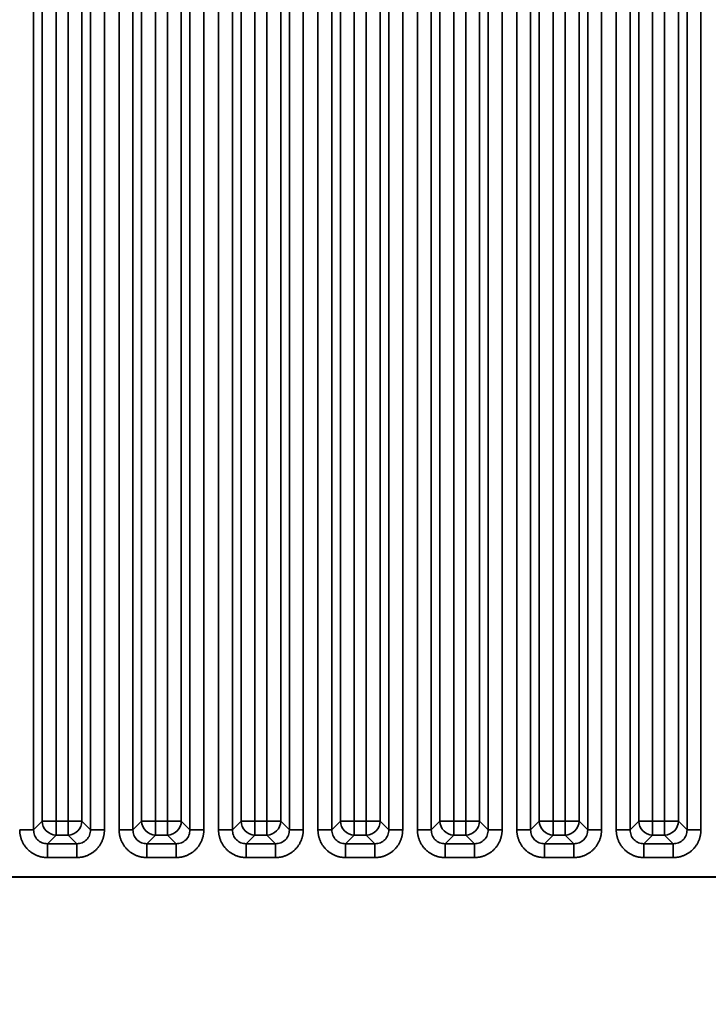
# Model space of a CAD drawing. Header units: millimetres. Extents: x 31 to 1647, y 187 to 975.
# Tile 100 of 151: x 1364 to 1398, y 438 to 487. Entities that reach past the tile are written whole.
import ezdxf

# ---------------------------------------------------------------- set-up
doc = ezdxf.new("R2010")
doc.units = ezdxf.units.MM
doc.layers.add('1', color=7, linetype='Continuous', true_color=0xffffff)
doc.styles.add('kanji2', font='simplex.shx', dxfattribs={"bigfont": 'bigfont.shx'})
doc.dimstyles.get("Standard").update_dxf_attribs({"dimtxt": 0.18, "dimasz": 0.18, "dimexe": 0.18, "dimexo": 0.0625, "dimgap": 0.09, "dimtad": 0, "dimtih": 1, "dimtoh": 1, "dimdec": 4, "dimzin": 0, "dimdsep": 46, "dimtxsty": 'Standard', "dimcen": 0.09, "dimadec": 0, "dimazin": 0, "dimtfac": 1, "dimtdec": 4, "dimtofl": 0, "dimtmove": 0, "dimatfit": 3, "dimfxl": 1, "dimtolj": 1, "dimtzin": 0, "dimarcsym": 0})

# ---------------------------------------------------------------- blocks, each defined once
blk = doc.blocks.new('_U14')
at = {"layer": '1', "color": 146, "lineweight": 13}
for p, q in [((1042.396509, 415.784238), (1042.396509, 818.404317)), ((1619.316509, 415.784238), (1619.316509, 818.404317)), ((1042.396509, 816.404317), (1045.396506, 817.208165)), ((1619.316509, 816.404317), (1616.316506, 817.208165)), ((1042.396509, 816.404317), (1619.316509, 816.404317)), ((1042.396509, 816.404317), (1045.396512, 815.600469)), ((1619.316509, 816.404317), (1616.316512, 815.600469))]:
    blk.add_line(p, q, dxfattribs=at)
at = {"layer": '1', "color": 146, "linetype": 'Continuous', "lineweight": 13, "insert": (1324.478493, 816.170809), "char_height": 3, "attachment_point": 7, "line_spacing_factor": 0.63253, "style": 'kanji2'}
blk.add_mtext('\\W0.9303;576.9', dxfattribs=at)
blk = doc.blocks.new('_Open')
at = {"color": 0, "linetype": 'ByBlock', "lineweight": -2}
for p, q in [((-1, 0.166667), (0, 0)), ((-1, -0.166667), (0, 0)), ((0, 0), (-1, 0))]:
    blk.add_line(p, q, dxfattribs=at)
blk = doc.blocks.new('_U28')
at = {"layer": '1', "color": 146, "lineweight": 13}
for p, q in [((1619.316509, 703.864238), (966.892589, 703.864238)), ((968.892589, 703.864238), (968.088741, 700.864235)), ((968.892589, 703.864238), (968.892589, 415.784238)), ((968.892589, 703.864238), (969.696437, 700.864241)), ((968.892589, 415.784238), (968.088741, 418.784235)), ((968.892589, 415.784238), (969.696437, 418.784241)), ((1619.316509, 415.784238), (966.892589, 415.784238))]:
    blk.add_line(p, q, dxfattribs=at)
at = {"layer": '1', "color": 146, "linetype": 'Continuous', "lineweight": 13, "insert": (969.420097, 553.422222), "char_height": 3, "attachment_point": 7, "rotation": 90, "line_spacing_factor": 0.63253, "style": 'kanji2'}
blk.add_mtext('\\W0.9631;288.1', dxfattribs=at)

msp = doc.modelspace()

# ---------------------------------------------------------------- linework, layer by layer
at = {"layer": '1', "color": 18, "linetype": 'Continuous', "lineweight": 35}
for p, q in [((1388.7262, 446.5863), (1388.7262, 725.5372)), ((1389.4224, 725.5372), (1389.4224, 446.5863)), ((1392.2906, 446.5863), (1392.2906, 725.5372)), ((1392.9868, 725.5372), (1392.9868, 446.5863)), ((1393.7262, 446.5863), (1393.7262, 725.5372)), ((1394.4224, 725.5372), (1394.4224, 446.5863)), ((1397.2906, 446.5863), (1397.2906, 725.5372)), ((1397.9868, 725.5372), (1397.9868, 446.5863)), ((1389.8582, 447.0221), (1389.8582, 725.1014)), ((1390.5544, 725.1014), (1390.5544, 447.0221)), ((1391.1587, 447.0221), (1391.1587, 725.1014)), ((1391.8548, 725.1014), (1391.8548, 447.0221)), ((1394.8582, 447.0221), (1394.8582, 725.1014)), ((1395.5544, 725.1014), (1395.5544, 447.0221)), ((1396.1587, 447.0221), (1396.1587, 725.1014)), ((1396.8548, 725.1014), (1396.8548, 447.0221)), ((1364.4224, 688.6622), (1364.4224, 446.5863)), ((1367.2906, 446.5863), (1367.2906, 688.6622)), ((1367.9868, 688.6622), (1367.9868, 446.5863)), ((1368.7262, 446.5863), (1368.7262, 688.6622)), ((1369.4224, 688.6622), (1369.4224, 446.5863)), ((1372.2906, 446.5863), (1372.2906, 688.6622)), ((1372.9868, 688.6622), (1372.9868, 446.5863)), ((1373.7262, 446.5863), (1373.7262, 688.6622)), ((1374.4224, 688.6622), (1374.4224, 446.5863)), ((1377.2906, 446.5863), (1377.2906, 688.6622)), ((1377.9868, 688.6622), (1377.9868, 446.5863)), ((1378.7262, 446.5863), (1378.7262, 688.6622)), ((1379.4224, 688.6622), (1379.4224, 446.5863)), ((1382.2906, 446.5863), (1382.2906, 688.6622)), ((1382.9868, 688.6622), (1382.9868, 446.5863)), ((1383.7262, 446.5863), (1383.7262, 688.6622)), ((1384.4224, 688.6622), (1384.4224, 446.5863)), ((1387.2906, 446.5863), (1387.2906, 688.6622)), ((1387.9868, 688.6622), (1387.9868, 446.5863)), ((1364.8582, 447.0221), (1364.8582, 688.2264)), ((1365.5544, 688.2264), (1365.5544, 447.0221)), ((1366.1587, 447.0221), (1366.1587, 688.2264)), ((1366.8548, 688.2264), (1366.8548, 447.0221)), ((1369.8582, 447.0221), (1369.8582, 688.2264)), ((1370.5544, 688.2264), (1370.5544, 447.0221)), ((1371.1587, 447.0221), (1371.1587, 688.2264)), ((1371.8548, 688.2264), (1371.8548, 447.0221)), ((1374.8582, 447.0221), (1374.8582, 688.2264)), ((1375.5544, 688.2264), (1375.5544, 447.0221)), ((1376.1587, 447.0221), (1376.1587, 688.2264)), ((1376.8548, 688.2264), (1376.8548, 447.0221)), ((1379.8582, 447.0221), (1379.8582, 688.2264)), ((1380.5544, 688.2264), (1380.5544, 447.0221)), ((1381.1587, 447.0221), (1381.1587, 688.2264)), ((1381.8548, 688.2264), (1381.8548, 447.0221)), ((1384.8582, 447.0221), (1384.8582, 688.2264)), ((1385.5544, 688.2264), (1385.5544, 447.0221)), ((1386.1587, 447.0221), (1386.1587, 688.2264)), ((1386.8548, 688.2264), (1386.8548, 447.0221)), ((1364.4224, 446.5863), (1364.8582, 447.0221)), ((1365.5544, 447.0221), (1364.8582, 447.0221)), ((1365.5544, 447.0221), (1365.5544, 446.3259)), ((1365.5544, 447.0221), (1366.1587, 447.0221)), ((1366.8548, 447.0221), (1366.1587, 447.0221)), ((1366.1587, 447.0221), (1366.1587, 446.3259)), ((1366.8548, 447.0221), (1367.2906, 446.5863)), ((1369.4224, 446.5863), (1369.8582, 447.0221)), ((1370.5544, 447.0221), (1369.8582, 447.0221)), ((1370.5544, 447.0221), (1371.1587, 447.0221)), ((1370.5544, 447.0221), (1370.5544, 446.3259)), ((1371.1587, 447.0221), (1371.1587, 446.3259)), ((1371.8548, 447.0221), (1371.1587, 447.0221)), ((1371.8548, 447.0221), (1372.2906, 446.5863)), ((1374.4224, 446.5863), (1374.8582, 447.0221)), ((1375.5544, 447.0221), (1374.8582, 447.0221)), ((1375.5544, 447.0221), (1375.5544, 446.3259)), ((1375.5544, 447.0221), (1376.1587, 447.0221)), ((1376.8548, 447.0221), (1376.1587, 447.0221)), ((1376.1587, 447.0221), (1376.1587, 446.3259)), ((1376.8548, 447.0221), (1377.2906, 446.5863)), ((1379.4224, 446.5863), (1379.8582, 447.0221)), ((1380.5544, 447.0221), (1379.8582, 447.0221)), ((1380.5544, 447.0221), (1380.5544, 446.3259)), ((1380.5544, 447.0221), (1381.1587, 447.0221)), ((1381.8548, 447.0221), (1381.1587, 447.0221)), ((1381.1587, 447.0221), (1381.1587, 446.3259)), ((1381.8548, 447.0221), (1382.2906, 446.5863)), ((1384.4224, 446.5863), (1384.8582, 447.0221)), ((1385.5544, 447.0221), (1384.8582, 447.0221)), ((1385.5544, 447.0221), (1385.5544, 446.3259)), ((1385.5544, 447.0221), (1386.1587, 447.0221)), ((1386.1587, 447.0221), (1386.1587, 446.3259)), ((1386.8548, 447.0221), (1386.1587, 447.0221)), ((1386.8548, 447.0221), (1387.2906, 446.5863)), ((1389.4224, 446.5863), (1389.8582, 447.0221)), ((1390.5544, 447.0221), (1389.8582, 447.0221)), ((1390.5544, 447.0221), (1391.1587, 447.0221)), ((1390.5544, 447.0221), (1390.5544, 446.3259)), ((1391.1587, 447.0221), (1391.1587, 446.3259)), ((1391.8548, 447.0221), (1391.1587, 447.0221)), ((1391.8548, 447.0221), (1392.2906, 446.5863)), ((1394.4224, 446.5863), (1394.8582, 447.0221)), ((1395.5544, 447.0221), (1394.8582, 447.0221)), ((1395.5544, 447.0221), (1396.1587, 447.0221)), ((1395.5544, 447.0221), (1395.5544, 446.3259)), ((1396.1587, 447.0221), (1396.1587, 446.3259)), ((1396.8548, 447.0221), (1396.1587, 447.0221)), ((1396.8548, 447.0221), (1397.2906, 446.5863)), ((1365.5544, 446.3259), (1365.1186, 445.8901)), ((1366.1587, 446.3259), (1365.5544, 446.3259)), ((1366.5945, 445.8901), (1366.1587, 446.3259)), ((1370.5544, 446.3259), (1370.1186, 445.8901)), ((1371.1587, 446.3259), (1370.5544, 446.3259)), ((1371.5945, 445.8901), (1371.1587, 446.3259)), ((1375.5544, 446.3259), (1375.1186, 445.8901)), ((1376.1587, 446.3259), (1375.5544, 446.3259)), ((1376.5945, 445.8901), (1376.1587, 446.3259)), ((1380.5544, 446.3259), (1380.1186, 445.8901)), ((1381.1587, 446.3259), (1380.5544, 446.3259)), ((1381.5945, 445.8901), (1381.1587, 446.3259)), ((1385.5544, 446.3259), (1385.1186, 445.8901)), ((1386.1587, 446.3259), (1385.5544, 446.3259)), ((1386.5945, 445.8901), (1386.1587, 446.3259)), ((1390.5544, 446.3259), (1390.1186, 445.8901)), ((1391.1587, 446.3259), (1390.5544, 446.3259)), ((1391.5945, 445.8901), (1391.1587, 446.3259)), ((1395.5544, 446.3259), (1395.1186, 445.8901)), ((1396.1587, 446.3259), (1395.5544, 446.3259)), ((1396.5945, 445.8901), (1396.1587, 446.3259)), ((1365.1186, 445.8901), (1366.5945, 445.8901)), ((1370.1186, 445.8901), (1371.5945, 445.8901)), ((1375.1186, 445.8901), (1376.5945, 445.8901)), ((1380.1186, 445.8901), (1381.5945, 445.8901)), ((1385.1186, 445.8901), (1386.5945, 445.8901)), ((1390.1186, 445.8901), (1391.5945, 445.8901)), ((1395.1186, 445.8901), (1396.5945, 445.8901)), ((1366.5945, 445.194), (1365.1186, 445.194)), ((1371.5945, 445.194), (1370.1186, 445.194)), ((1376.5945, 445.194), (1375.1186, 445.194)), ((1381.5945, 445.194), (1380.1186, 445.194)), ((1386.5945, 445.194), (1385.1186, 445.194)), ((1391.5945, 445.194), (1390.1186, 445.194)), ((1396.5945, 445.194), (1395.1186, 445.194)), ((1217.0565, 444.2242), (1444.6565, 444.2242)), ((1243.8565, 444.2033), (1444.6565, 444.2033))]:
    msp.add_line(p, q, dxfattribs=at)
for centre, major_axis in [((1365.5544, 447.0221), (-0.495, 0.495)), ((1366.1587, 447.0221), (-0.495, -0.495)), ((1370.5544, 447.0221), (-0.495, 0.495)), ((1371.1587, 447.0221), (-0.495, -0.495)), ((1375.5544, 447.0221), (-0.495, 0.495)), ((1376.1587, 447.0221), (-0.495, -0.495)), ((1380.5544, 447.0221), (-0.495, 0.495)), ((1381.1587, 447.0221), (-0.495, -0.495)), ((1385.5544, 447.0221), (-0.495, 0.495)), ((1386.1587, 447.0221), (-0.495, -0.495)), ((1390.5544, 447.0221), (-0.495, 0.495)), ((1391.1587, 447.0221), (-0.495, -0.495)), ((1395.5544, 447.0221), (-0.495, 0.495)), ((1396.1587, 447.0221), (-0.495, -0.495))]:
    msp.add_ellipse(centre, major_axis=major_axis, ratio=0.989133, start_param=0.7908614, end_param=2.3507313, dxfattribs=at)
for points, knots in [([(1363.7262, 446.5863), (1363.769, 446.5863), (1363.8117, 446.5863), (1363.8958, 446.5863), (1363.9372, 446.5863), (1364.017, 446.5863), (1364.0555, 446.5863), (1364.1284, 446.5863), (1364.1628, 446.5863), (1364.2264, 446.5863), (1364.2555, 446.5863), (1364.3076, 446.5863), (1364.3305, 446.5863), (1364.3693, 446.5863), (1364.3853, 446.5863), (1364.4095, 446.5863), (1364.4179, 446.5863), (1364.4224, 446.5863)], [0, 0, 0, 0, 0.125, 0.125, 0.25, 0.25, 0.375, 0.375, 0.5, 0.5, 0.625, 0.625, 0.75, 0.75, 0.875, 0.875, 1, 1, 1, 1]), ([(1364.4224, 446.5863), (1364.4318, 446.4943), (1364.4507, 446.3112), (1364.611, 446.0789), (1364.8433, 445.9184), (1365.0265, 445.8996), (1365.1186, 445.8901)], [0, 0, 0, 0, 0.251262, 0.4998651, 0.7485362, 1, 1, 1, 1]), ([(1366.5945, 445.8901), (1366.6866, 445.8996), (1366.8697, 445.9184), (1367.102, 446.0789), (1367.2624, 446.3112), (1367.2812, 446.4943), (1367.2906, 446.5863)], [0, 0, 0, 0, 0.2514638, 0.5001349, 0.748738, 1, 1, 1, 1]), ([(1367.2906, 446.5863), (1367.2951, 446.5863), (1367.3035, 446.5863), (1367.3278, 446.5863), (1367.3437, 446.5863), (1367.3825, 446.5863), (1367.4054, 446.5863), (1367.4575, 446.5863), (1367.4866, 446.5863), (1367.5502, 446.5863), (1367.5846, 446.5863), (1367.6575, 446.5863), (1367.696, 446.5863), (1367.7759, 446.5863), (1367.8172, 446.5863), (1367.9013, 446.5863), (1367.944, 446.5863), (1367.9868, 446.5863)], [0, 0, 0, 0, 0.125, 0.125, 0.25, 0.25, 0.375, 0.375, 0.5, 0.5, 0.625, 0.625, 0.75, 0.75, 0.875, 0.875, 1, 1, 1, 1]), ([(1368.7262, 446.5863), (1368.769, 446.5863), (1368.8117, 446.5863), (1368.8958, 446.5863), (1368.9372, 446.5863), (1369.017, 446.5863), (1369.0555, 446.5863), (1369.1284, 446.5863), (1369.1628, 446.5863), (1369.2264, 446.5863), (1369.2555, 446.5863), (1369.3076, 446.5863), (1369.3305, 446.5863), (1369.3693, 446.5863), (1369.3853, 446.5863), (1369.4095, 446.5863), (1369.4179, 446.5863), (1369.4224, 446.5863)], [0, 0, 0, 0, 0.125, 0.125, 0.25, 0.25, 0.375, 0.375, 0.5, 0.5, 0.625, 0.625, 0.75, 0.75, 0.875, 0.875, 1, 1, 1, 1]), ([(1369.4224, 446.5863), (1369.4318, 446.4943), (1369.4507, 446.3112), (1369.611, 446.0789), (1369.8433, 445.9184), (1370.0265, 445.8996), (1370.1186, 445.8901)], [0, 0, 0, 0, 0.251262, 0.4998651, 0.7485362, 1, 1, 1, 1]), ([(1371.5945, 445.8901), (1371.6866, 445.8996), (1371.8697, 445.9184), (1372.102, 446.0789), (1372.2624, 446.3112), (1372.2812, 446.4943), (1372.2906, 446.5863)], [0, 0, 0, 0, 0.2514638, 0.5001349, 0.748738, 1, 1, 1, 1]), ([(1372.2906, 446.5863), (1372.2951, 446.5863), (1372.3035, 446.5863), (1372.3278, 446.5863), (1372.3437, 446.5863), (1372.3825, 446.5863), (1372.4054, 446.5863), (1372.4575, 446.5863), (1372.4866, 446.5863), (1372.5502, 446.5863), (1372.5846, 446.5863), (1372.6575, 446.5863), (1372.696, 446.5863), (1372.7759, 446.5863), (1372.8172, 446.5863), (1372.9013, 446.5863), (1372.944, 446.5863), (1372.9868, 446.5863)], [0, 0, 0, 0, 0.125, 0.125, 0.25, 0.25, 0.375, 0.375, 0.5, 0.5, 0.625, 0.625, 0.75, 0.75, 0.875, 0.875, 1, 1, 1, 1]), ([(1373.7262, 446.5863), (1373.769, 446.5863), (1373.8117, 446.5863), (1373.8958, 446.5863), (1373.9372, 446.5863), (1374.017, 446.5863), (1374.0555, 446.5863), (1374.1284, 446.5863), (1374.1628, 446.5863), (1374.2264, 446.5863), (1374.2555, 446.5863), (1374.3076, 446.5863), (1374.3305, 446.5863), (1374.3693, 446.5863), (1374.3853, 446.5863), (1374.4095, 446.5863), (1374.4179, 446.5863), (1374.4224, 446.5863)], [0, 0, 0, 0, 0.125, 0.125, 0.25, 0.25, 0.375, 0.375, 0.5, 0.5, 0.625, 0.625, 0.75, 0.75, 0.875, 0.875, 1, 1, 1, 1]), ([(1374.4224, 446.5863), (1374.4318, 446.4943), (1374.4507, 446.3112), (1374.611, 446.0789), (1374.8433, 445.9184), (1375.0265, 445.8996), (1375.1186, 445.8901)], [0, 0, 0, 0, 0.251262, 0.4998651, 0.7485362, 1, 1, 1, 1]), ([(1376.5945, 445.8901), (1376.6866, 445.8996), (1376.8697, 445.9184), (1377.102, 446.0789), (1377.2624, 446.3112), (1377.2812, 446.4943), (1377.2906, 446.5863)], [0, 0, 0, 0, 0.2514638, 0.5001349, 0.748738, 1, 1, 1, 1]), ([(1377.2906, 446.5863), (1377.2951, 446.5863), (1377.3035, 446.5863), (1377.3278, 446.5863), (1377.3437, 446.5863), (1377.3825, 446.5863), (1377.4054, 446.5863), (1377.4575, 446.5863), (1377.4866, 446.5863), (1377.5502, 446.5863), (1377.5846, 446.5863), (1377.6575, 446.5863), (1377.696, 446.5863), (1377.7759, 446.5863), (1377.8172, 446.5863), (1377.9013, 446.5863), (1377.944, 446.5863), (1377.9868, 446.5863)], [0, 0, 0, 0, 0.125, 0.125, 0.25, 0.25, 0.375, 0.375, 0.5, 0.5, 0.625, 0.625, 0.75, 0.75, 0.875, 0.875, 1, 1, 1, 1]), ([(1378.7262, 446.5863), (1378.769, 446.5863), (1378.8117, 446.5863), (1378.8958, 446.5863), (1378.9372, 446.5863), (1379.017, 446.5863), (1379.0555, 446.5863), (1379.1284, 446.5863), (1379.1628, 446.5863), (1379.2264, 446.5863), (1379.2555, 446.5863), (1379.3076, 446.5863), (1379.3305, 446.5863), (1379.3693, 446.5863), (1379.3853, 446.5863), (1379.4095, 446.5863), (1379.4179, 446.5863), (1379.4224, 446.5863)], [0, 0, 0, 0, 0.125, 0.125, 0.25, 0.25, 0.375, 0.375, 0.5, 0.5, 0.625, 0.625, 0.75, 0.75, 0.875, 0.875, 1, 1, 1, 1]), ([(1379.4224, 446.5863), (1379.4318, 446.4943), (1379.4507, 446.3112), (1379.611, 446.0789), (1379.8433, 445.9184), (1380.0265, 445.8996), (1380.1186, 445.8901)], [0, 0, 0, 0, 0.251262, 0.4998651, 0.7485362, 1, 1, 1, 1]), ([(1381.5945, 445.8901), (1381.6866, 445.8996), (1381.8697, 445.9184), (1382.102, 446.0789), (1382.2624, 446.3112), (1382.2812, 446.4943), (1382.2906, 446.5863)], [0, 0, 0, 0, 0.2514638, 0.5001349, 0.748738, 1, 1, 1, 1]), ([(1382.2906, 446.5863), (1382.2951, 446.5863), (1382.3035, 446.5863), (1382.3278, 446.5863), (1382.3437, 446.5863), (1382.3825, 446.5863), (1382.4054, 446.5863), (1382.4575, 446.5863), (1382.4866, 446.5863), (1382.5502, 446.5863), (1382.5846, 446.5863), (1382.6575, 446.5863), (1382.696, 446.5863), (1382.7759, 446.5863), (1382.8172, 446.5863), (1382.9013, 446.5863), (1382.944, 446.5863), (1382.9868, 446.5863)], [0, 0, 0, 0, 0.125, 0.125, 0.25, 0.25, 0.375, 0.375, 0.5, 0.5, 0.625, 0.625, 0.75, 0.75, 0.875, 0.875, 1, 1, 1, 1]), ([(1383.7262, 446.5863), (1383.769, 446.5863), (1383.8117, 446.5863), (1383.8958, 446.5863), (1383.9372, 446.5863), (1384.017, 446.5863), (1384.0555, 446.5863), (1384.1284, 446.5863), (1384.1628, 446.5863), (1384.2264, 446.5863), (1384.2555, 446.5863), (1384.3076, 446.5863), (1384.3305, 446.5863), (1384.3693, 446.5863), (1384.3853, 446.5863), (1384.4095, 446.5863), (1384.4179, 446.5863), (1384.4224, 446.5863)], [0, 0, 0, 0, 0.125, 0.125, 0.25, 0.25, 0.375, 0.375, 0.5, 0.5, 0.625, 0.625, 0.75, 0.75, 0.875, 0.875, 1, 1, 1, 1]), ([(1384.4224, 446.5863), (1384.4318, 446.4943), (1384.4507, 446.3112), (1384.611, 446.0789), (1384.8433, 445.9184), (1385.0265, 445.8996), (1385.1186, 445.8901)], [0, 0, 0, 0, 0.251262, 0.4998651, 0.7485362, 1, 1, 1, 1]), ([(1386.5945, 445.8901), (1386.6866, 445.8996), (1386.8697, 445.9184), (1387.102, 446.0789), (1387.2624, 446.3112), (1387.2812, 446.4943), (1387.2906, 446.5863)], [0, 0, 0, 0, 0.2514638, 0.5001349, 0.748738, 1, 1, 1, 1]), ([(1387.2906, 446.5863), (1387.2951, 446.5863), (1387.3035, 446.5863), (1387.3278, 446.5863), (1387.3437, 446.5863), (1387.3825, 446.5863), (1387.4054, 446.5863), (1387.4575, 446.5863), (1387.4866, 446.5863), (1387.5502, 446.5863), (1387.5846, 446.5863), (1387.6575, 446.5863), (1387.696, 446.5863), (1387.7759, 446.5863), (1387.8172, 446.5863), (1387.9013, 446.5863), (1387.944, 446.5863), (1387.9868, 446.5863)], [0, 0, 0, 0, 0.125, 0.125, 0.25, 0.25, 0.375, 0.375, 0.5, 0.5, 0.625, 0.625, 0.75, 0.75, 0.875, 0.875, 1, 1, 1, 1]), ([(1388.7262, 446.5863), (1388.769, 446.5863), (1388.8117, 446.5863), (1388.8958, 446.5863), (1388.9372, 446.5863), (1389.017, 446.5863), (1389.0555, 446.5863), (1389.1284, 446.5863), (1389.1628, 446.5863), (1389.2264, 446.5863), (1389.2555, 446.5863), (1389.3076, 446.5863), (1389.3305, 446.5863), (1389.3693, 446.5863), (1389.3853, 446.5863), (1389.4095, 446.5863), (1389.4179, 446.5863), (1389.4224, 446.5863)], [0, 0, 0, 0, 0.125, 0.125, 0.25, 0.25, 0.375, 0.375, 0.5, 0.5, 0.625, 0.625, 0.75, 0.75, 0.875, 0.875, 1, 1, 1, 1]), ([(1389.4224, 446.5863), (1389.4318, 446.4943), (1389.4507, 446.3112), (1389.611, 446.0789), (1389.8433, 445.9184), (1390.0265, 445.8996), (1390.1186, 445.8901)], [0, 0, 0, 0, 0.251262, 0.4998651, 0.7485362, 1, 1, 1, 1]), ([(1391.5945, 445.8901), (1391.6866, 445.8996), (1391.8697, 445.9184), (1392.102, 446.0789), (1392.2624, 446.3112), (1392.2812, 446.4943), (1392.2906, 446.5863)], [0, 0, 0, 0, 0.2514638, 0.5001349, 0.748738, 1, 1, 1, 1]), ([(1392.2906, 446.5863), (1392.2951, 446.5863), (1392.3035, 446.5863), (1392.3278, 446.5863), (1392.3437, 446.5863), (1392.3825, 446.5863), (1392.4054, 446.5863), (1392.4575, 446.5863), (1392.4866, 446.5863), (1392.5502, 446.5863), (1392.5846, 446.5863), (1392.6575, 446.5863), (1392.696, 446.5863), (1392.7759, 446.5863), (1392.8172, 446.5863), (1392.9013, 446.5863), (1392.944, 446.5863), (1392.9868, 446.5863)], [0, 0, 0, 0, 0.125, 0.125, 0.25, 0.25, 0.375, 0.375, 0.5, 0.5, 0.625, 0.625, 0.75, 0.75, 0.875, 0.875, 1, 1, 1, 1]), ([(1393.7262, 446.5863), (1393.769, 446.5863), (1393.8117, 446.5863), (1393.8958, 446.5863), (1393.9372, 446.5863), (1394.017, 446.5863), (1394.0555, 446.5863), (1394.1284, 446.5863), (1394.1628, 446.5863), (1394.2264, 446.5863), (1394.2555, 446.5863), (1394.3076, 446.5863), (1394.3305, 446.5863), (1394.3693, 446.5863), (1394.3853, 446.5863), (1394.4095, 446.5863), (1394.4179, 446.5863), (1394.4224, 446.5863)], [0, 0, 0, 0, 0.125, 0.125, 0.25, 0.25, 0.375, 0.375, 0.5, 0.5, 0.625, 0.625, 0.75, 0.75, 0.875, 0.875, 1, 1, 1, 1]), ([(1394.4224, 446.5863), (1394.4318, 446.4943), (1394.4507, 446.3112), (1394.611, 446.0789), (1394.8433, 445.9184), (1395.0265, 445.8996), (1395.1186, 445.8901)], [0, 0, 0, 0, 0.251262, 0.4998651, 0.7485362, 1, 1, 1, 1]), ([(1396.5945, 445.8901), (1396.6866, 445.8996), (1396.8697, 445.9184), (1397.102, 446.0789), (1397.2624, 446.3112), (1397.2812, 446.4943), (1397.2906, 446.5863)], [0, 0, 0, 0, 0.2514638, 0.5001349, 0.748738, 1, 1, 1, 1]), ([(1397.2906, 446.5863), (1397.2951, 446.5863), (1397.3035, 446.5863), (1397.3278, 446.5863), (1397.3437, 446.5863), (1397.3825, 446.5863), (1397.4054, 446.5863), (1397.4575, 446.5863), (1397.4866, 446.5863), (1397.5502, 446.5863), (1397.5846, 446.5863), (1397.6575, 446.5863), (1397.696, 446.5863), (1397.7759, 446.5863), (1397.8172, 446.5863), (1397.9013, 446.5863), (1397.944, 446.5863), (1397.9868, 446.5863)], [0, 0, 0, 0, 0.125, 0.125, 0.25, 0.25, 0.375, 0.375, 0.5, 0.5, 0.625, 0.625, 0.75, 0.75, 0.875, 0.875, 1, 1, 1, 1]), ([(1365.1186, 445.8901), (1365.1186, 445.8857), (1365.1186, 445.8773), (1365.1186, 445.853), (1365.1186, 445.8371), (1365.1186, 445.7982), (1365.1186, 445.7753), (1365.1186, 445.7233), (1365.1186, 445.6941), (1365.1186, 445.6306), (1365.1186, 445.5962), (1365.1186, 445.5232), (1365.1186, 445.4847), (1365.1186, 445.4049), (1365.1186, 445.3636), (1365.1186, 445.2795), (1365.1186, 445.2367), (1365.1186, 445.194)], [0, 0, 0, 0, 0.125, 0.125, 0.25, 0.25, 0.375, 0.375, 0.5, 0.5, 0.625, 0.625, 0.75, 0.75, 0.875, 0.875, 1, 1, 1, 1]), ([(1366.5945, 445.889), (1366.5943, 445.8846), (1366.5942, 445.8764), (1366.594, 445.8523), (1366.594, 445.8365), (1366.5939, 445.7978), (1366.5939, 445.775), (1366.594, 445.723), (1366.594, 445.6939), (1366.5941, 445.6304), (1366.5941, 445.596), (1366.5942, 445.5231), (1366.5942, 445.4846), (1366.5943, 445.4048), (1366.5944, 445.3635), (1366.5944, 445.2794), (1366.5945, 445.2367), (1366.5945, 445.194)], [0, 0, 0, 0, 0.125, 0.125, 0.25, 0.25, 0.375, 0.375, 0.5, 0.5, 0.625, 0.625, 0.75, 0.75, 0.875, 0.875, 1, 1, 1, 1]), ([(1370.1186, 445.8901), (1370.1186, 445.8857), (1370.1186, 445.8773), (1370.1186, 445.853), (1370.1186, 445.8371), (1370.1186, 445.7982), (1370.1186, 445.7753), (1370.1186, 445.7233), (1370.1186, 445.6941), (1370.1186, 445.6306), (1370.1186, 445.5962), (1370.1186, 445.5232), (1370.1186, 445.4847), (1370.1186, 445.4049), (1370.1186, 445.3636), (1370.1186, 445.2795), (1370.1186, 445.2367), (1370.1186, 445.194)], [0, 0, 0, 0, 0.125, 0.125, 0.25, 0.25, 0.375, 0.375, 0.5, 0.5, 0.625, 0.625, 0.75, 0.75, 0.875, 0.875, 1, 1, 1, 1]), ([(1371.5945, 445.889), (1371.5943, 445.8846), (1371.5942, 445.8764), (1371.594, 445.8523), (1371.594, 445.8365), (1371.5939, 445.7978), (1371.5939, 445.775), (1371.594, 445.723), (1371.594, 445.6939), (1371.5941, 445.6304), (1371.5941, 445.596), (1371.5942, 445.5231), (1371.5942, 445.4846), (1371.5943, 445.4048), (1371.5944, 445.3635), (1371.5944, 445.2794), (1371.5945, 445.2367), (1371.5945, 445.194)], [0, 0, 0, 0, 0.125, 0.125, 0.25, 0.25, 0.375, 0.375, 0.5, 0.5, 0.625, 0.625, 0.75, 0.75, 0.875, 0.875, 1, 1, 1, 1]), ([(1375.1186, 445.8901), (1375.1186, 445.8857), (1375.1186, 445.8773), (1375.1186, 445.853), (1375.1186, 445.8371), (1375.1186, 445.7982), (1375.1186, 445.7753), (1375.1186, 445.7233), (1375.1186, 445.6941), (1375.1186, 445.6306), (1375.1186, 445.5962), (1375.1186, 445.5232), (1375.1186, 445.4847), (1375.1186, 445.4049), (1375.1186, 445.3636), (1375.1186, 445.2795), (1375.1186, 445.2367), (1375.1186, 445.194)], [0, 0, 0, 0, 0.125, 0.125, 0.25, 0.25, 0.375, 0.375, 0.5, 0.5, 0.625, 0.625, 0.75, 0.75, 0.875, 0.875, 1, 1, 1, 1]), ([(1376.5945, 445.889), (1376.5943, 445.8846), (1376.5942, 445.8764), (1376.594, 445.8523), (1376.594, 445.8365), (1376.5939, 445.7978), (1376.5939, 445.775), (1376.594, 445.723), (1376.594, 445.6939), (1376.5941, 445.6304), (1376.5941, 445.596), (1376.5942, 445.5231), (1376.5942, 445.4846), (1376.5943, 445.4048), (1376.5944, 445.3635), (1376.5944, 445.2794), (1376.5945, 445.2367), (1376.5945, 445.194)], [0, 0, 0, 0, 0.125, 0.125, 0.25, 0.25, 0.375, 0.375, 0.5, 0.5, 0.625, 0.625, 0.75, 0.75, 0.875, 0.875, 1, 1, 1, 1]), ([(1380.1186, 445.8901), (1380.1186, 445.8857), (1380.1186, 445.8773), (1380.1186, 445.853), (1380.1186, 445.8371), (1380.1186, 445.7982), (1380.1186, 445.7753), (1380.1186, 445.7233), (1380.1186, 445.6941), (1380.1186, 445.6306), (1380.1186, 445.5962), (1380.1186, 445.5232), (1380.1186, 445.4847), (1380.1186, 445.4049), (1380.1186, 445.3636), (1380.1186, 445.2795), (1380.1186, 445.2367), (1380.1186, 445.194)], [0, 0, 0, 0, 0.125, 0.125, 0.25, 0.25, 0.375, 0.375, 0.5, 0.5, 0.625, 0.625, 0.75, 0.75, 0.875, 0.875, 1, 1, 1, 1]), ([(1381.5945, 445.889), (1381.5943, 445.8846), (1381.5942, 445.8764), (1381.594, 445.8523), (1381.594, 445.8365), (1381.5939, 445.7978), (1381.5939, 445.775), (1381.594, 445.723), (1381.594, 445.6939), (1381.5941, 445.6304), (1381.5941, 445.596), (1381.5942, 445.5231), (1381.5942, 445.4846), (1381.5943, 445.4048), (1381.5944, 445.3635), (1381.5944, 445.2794), (1381.5945, 445.2367), (1381.5945, 445.194)], [0, 0, 0, 0, 0.125, 0.125, 0.25, 0.25, 0.375, 0.375, 0.5, 0.5, 0.625, 0.625, 0.75, 0.75, 0.875, 0.875, 1, 1, 1, 1]), ([(1385.1186, 445.8901), (1385.1186, 445.8857), (1385.1186, 445.8773), (1385.1186, 445.853), (1385.1186, 445.8371), (1385.1186, 445.7982), (1385.1186, 445.7753), (1385.1186, 445.7233), (1385.1186, 445.6941), (1385.1186, 445.6306), (1385.1186, 445.5962), (1385.1186, 445.5232), (1385.1186, 445.4847), (1385.1186, 445.4049), (1385.1186, 445.3636), (1385.1186, 445.2795), (1385.1186, 445.2367), (1385.1186, 445.194)], [0, 0, 0, 0, 0.125, 0.125, 0.25, 0.25, 0.375, 0.375, 0.5, 0.5, 0.625, 0.625, 0.75, 0.75, 0.875, 0.875, 1, 1, 1, 1]), ([(1386.5945, 445.889), (1386.5943, 445.8846), (1386.5942, 445.8764), (1386.594, 445.8523), (1386.594, 445.8365), (1386.5939, 445.7978), (1386.5939, 445.775), (1386.594, 445.723), (1386.594, 445.6939), (1386.5941, 445.6304), (1386.5941, 445.596), (1386.5942, 445.5231), (1386.5942, 445.4846), (1386.5943, 445.4048), (1386.5944, 445.3635), (1386.5944, 445.2794), (1386.5945, 445.2367), (1386.5945, 445.194)], [0, 0, 0, 0, 0.125, 0.125, 0.25, 0.25, 0.375, 0.375, 0.5, 0.5, 0.625, 0.625, 0.75, 0.75, 0.875, 0.875, 1, 1, 1, 1]), ([(1390.1186, 445.8901), (1390.1186, 445.8857), (1390.1186, 445.8773), (1390.1186, 445.853), (1390.1186, 445.8371), (1390.1186, 445.7982), (1390.1186, 445.7753), (1390.1186, 445.7233), (1390.1186, 445.6941), (1390.1186, 445.6306), (1390.1186, 445.5962), (1390.1186, 445.5232), (1390.1186, 445.4847), (1390.1186, 445.4049), (1390.1186, 445.3636), (1390.1186, 445.2795), (1390.1186, 445.2367), (1390.1186, 445.194)], [0, 0, 0, 0, 0.125, 0.125, 0.25, 0.25, 0.375, 0.375, 0.5, 0.5, 0.625, 0.625, 0.75, 0.75, 0.875, 0.875, 1, 1, 1, 1]), ([(1391.5945, 445.889), (1391.5943, 445.8846), (1391.5942, 445.8764), (1391.594, 445.8523), (1391.594, 445.8365), (1391.5939, 445.7978), (1391.5939, 445.775), (1391.594, 445.723), (1391.594, 445.6939), (1391.5941, 445.6304), (1391.5941, 445.596), (1391.5942, 445.5231), (1391.5942, 445.4846), (1391.5943, 445.4048), (1391.5944, 445.3635), (1391.5944, 445.2794), (1391.5945, 445.2367), (1391.5945, 445.194)], [0, 0, 0, 0, 0.125, 0.125, 0.25, 0.25, 0.375, 0.375, 0.5, 0.5, 0.625, 0.625, 0.75, 0.75, 0.875, 0.875, 1, 1, 1, 1]), ([(1395.1186, 445.8901), (1395.1186, 445.8857), (1395.1186, 445.8773), (1395.1186, 445.853), (1395.1186, 445.8371), (1395.1186, 445.7982), (1395.1186, 445.7753), (1395.1186, 445.7233), (1395.1186, 445.6941), (1395.1186, 445.6306), (1395.1186, 445.5962), (1395.1186, 445.5232), (1395.1186, 445.4847), (1395.1186, 445.4049), (1395.1186, 445.3636), (1395.1186, 445.2795), (1395.1186, 445.2367), (1395.1186, 445.194)], [0, 0, 0, 0, 0.125, 0.125, 0.25, 0.25, 0.375, 0.375, 0.5, 0.5, 0.625, 0.625, 0.75, 0.75, 0.875, 0.875, 1, 1, 1, 1]), ([(1396.5945, 445.889), (1396.5943, 445.8846), (1396.5942, 445.8764), (1396.594, 445.8523), (1396.594, 445.8365), (1396.5939, 445.7978), (1396.5939, 445.775), (1396.594, 445.723), (1396.594, 445.6939), (1396.5941, 445.6304), (1396.5941, 445.596), (1396.5942, 445.5231), (1396.5942, 445.4846), (1396.5943, 445.4048), (1396.5944, 445.3635), (1396.5944, 445.2794), (1396.5945, 445.2367), (1396.5945, 445.194)], [0, 0, 0, 0, 0.125, 0.125, 0.25, 0.25, 0.375, 0.375, 0.5, 0.5, 0.625, 0.625, 0.75, 0.75, 0.875, 0.875, 1, 1, 1, 1])]:
    msp.add_open_spline(points, degree=3, knots=knots, dxfattribs=at)
for points in [[(1365.1186, 445.194), (1364.8409, 445.194), (1364.3291, 445.405), (1363.9379, 445.7959), (1363.7262, 446.308), (1363.7262, 446.5863)], [(1367.9868, 446.5863), (1367.9868, 446.3086), (1367.7757, 445.7968), (1367.3849, 445.4057), (1366.8728, 445.194), (1366.5945, 445.194)], [(1370.1186, 445.194), (1369.8409, 445.194), (1369.3291, 445.405), (1368.9379, 445.7959), (1368.7262, 446.308), (1368.7262, 446.5863)], [(1372.9868, 446.5863), (1372.9868, 446.3086), (1372.7757, 445.7968), (1372.3849, 445.4057), (1371.8728, 445.194), (1371.5945, 445.194)], [(1375.1186, 445.194), (1374.8409, 445.194), (1374.3291, 445.405), (1373.9379, 445.7959), (1373.7262, 446.308), (1373.7262, 446.5863)], [(1377.9868, 446.5863), (1377.9868, 446.3086), (1377.7757, 445.7968), (1377.3849, 445.4057), (1376.8728, 445.194), (1376.5945, 445.194)], [(1380.1186, 445.194), (1379.8409, 445.194), (1379.3291, 445.405), (1378.9379, 445.7959), (1378.7262, 446.308), (1378.7262, 446.5863)], [(1382.9868, 446.5863), (1382.9868, 446.3086), (1382.7757, 445.7968), (1382.3849, 445.4057), (1381.8728, 445.194), (1381.5945, 445.194)], [(1385.1186, 445.194), (1384.8409, 445.194), (1384.3291, 445.405), (1383.9379, 445.7959), (1383.7262, 446.308), (1383.7262, 446.5863)], [(1387.9868, 446.5863), (1387.9868, 446.3086), (1387.7757, 445.7968), (1387.3849, 445.4057), (1386.8728, 445.194), (1386.5945, 445.194)], [(1390.1186, 445.194), (1389.8409, 445.194), (1389.3291, 445.405), (1388.9379, 445.7959), (1388.7262, 446.308), (1388.7262, 446.5863)], [(1392.9868, 446.5863), (1392.9868, 446.3086), (1392.7757, 445.7968), (1392.3849, 445.4057), (1391.8728, 445.194), (1391.5945, 445.194)], [(1395.1186, 445.194), (1394.8409, 445.194), (1394.3291, 445.405), (1393.9379, 445.7959), (1393.7262, 446.308), (1393.7262, 446.5863)], [(1397.9868, 446.5863), (1397.9868, 446.3086), (1397.7757, 445.7968), (1397.3849, 445.4057), (1396.8728, 445.194), (1396.5945, 445.194)]]:
    msp.add_open_spline(points, degree=2, dxfattribs=at)

# ---------------------------------------------------------------- dimensions: what is measured, and where the dimension line sits
at = {"layer": '1', "color": 146, "linetype": 'Continuous', "lineweight": 13}
dim = msp.add_linear_dim(base=(1619.3165, 816.4043), p1=(1042.3965, 415.7842), p2=(1619.3165, 415.7842), dimstyle='Standard', override={"dimtxt": 3, "dimasz": 3, "dimexe": 2, "dimexo": 0, "dimgap": 0.6, "dimtad": 1, "dimtih": 1, "dimtoh": 0, "dimdec": 1, "dimlfac": 1, "dimzin": 8, "dimdsep": 46, "dimlunit": 2, "dimtxsty": 'kanji2', "dimblk1": 'Open', "dimblk2": 'Open', "dimsah": 1, "dimse1": 0, "dimse2": 0, "dimsd1": 0, "dimsd2": 0, "dimclrd": 146, "dimclre": 146, "dimclrt": 146, "dimtol": 0, "dimtm": -0.1, "dimtfac": 0.833333, "dimtdec": 2, "dimtofl": 1, "dimtmove": 0, "dimtzin": 8, "dimlwd": 13, "dimlwe": 13}, dxfattribs=at)
dim.commit()
dim.dimension.update_dxf_attribs({"geometry": '_U14', "text_midpoint": (1330.8565, 816.4043), "dimtype": 160})
dim = msp.add_linear_dim(base=(968.8926, 415.7842), p1=(1619.3165, 703.8642), p2=(1619.3165, 415.7842), angle=90, dimstyle='Standard', override={"dimtxt": 3, "dimasz": 3, "dimexe": 2, "dimexo": 0, "dimgap": 0.6, "dimtad": 1, "dimtih": 0, "dimtoh": 0, "dimdec": 1, "dimlfac": 1, "dimzin": 8, "dimdsep": 46, "dimlunit": 2, "dimtxsty": 'kanji2', "dimblk1": 'Open', "dimblk2": 'Open', "dimsah": 1, "dimse1": 0, "dimse2": 0, "dimsd1": 0, "dimsd2": 0, "dimclrd": 146, "dimclre": 146, "dimclrt": 146, "dimtol": 0, "dimtm": -0.1, "dimtfac": 0.833333, "dimtdec": 2, "dimtofl": 1, "dimtmove": 0, "dimtzin": 8, "dimlwd": 13, "dimlwe": 13}, dxfattribs=at)
dim.commit()
dim.dimension.update_dxf_attribs({"geometry": '_U28', "text_midpoint": (968.8926, 559.8242), "dimtype": 160})

doc.saveas('drawing.dxf')
